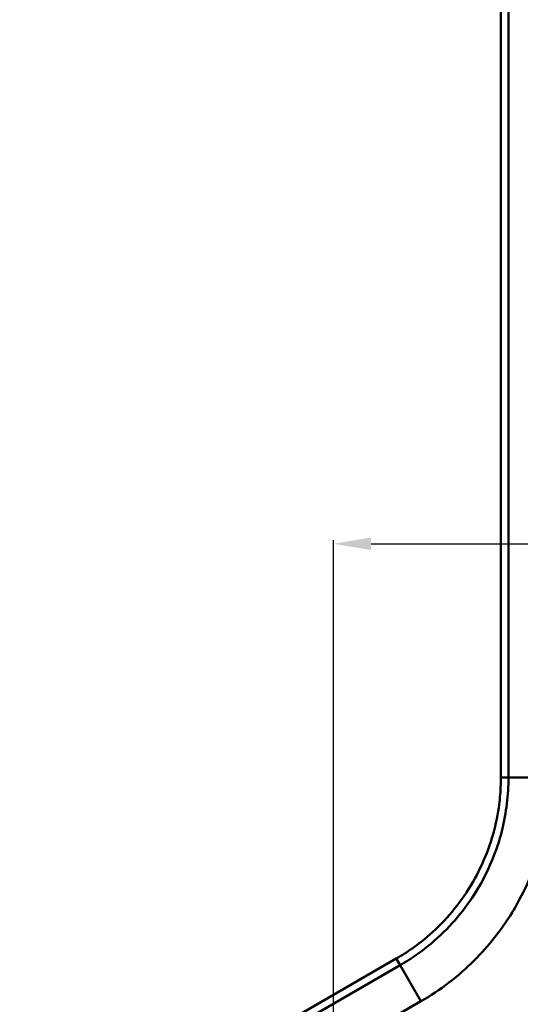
# Model space of a CAD drawing. Header units: millimetres. Extents: x 3278 to 6066, y 2420 to 4375.
# Tile 113 of 256: x 3507 to 3531, y 3416 to 3463. Entities that reach past the tile are written whole.
import ezdxf

# ---------------------------------------------------------------- set-up
doc = ezdxf.new("R2010")
doc.units = ezdxf.units.MM
for name, color, linetype, lineweight in [('AM_5', 3, 'Continuous', 25), ('Sichtbare Kanten(DIN)', 7, 'Continuous', 50), ('Sichtbare tangentiale Kanten(DIN)', 7, 'Continuous', 50)]:
    doc.layers.add(name, color=color, linetype=linetype, lineweight=lineweight)
doc.styles.get("Standard").update_dxf_attribs({"font": 'ISOCP.SHX'})
doc.dimstyles.new('Standard$0', dxfattribs={"dimtxt": 0.18, "dimasz": 0.18, "dimexe": 0.18, "dimexo": 0.0625, "dimgap": 0.09, "dimtad": 0, "dimtih": 1, "dimtoh": 1, "dimdec": 4, "dimzin": 0, "dimdsep": 46, "dimtxsty": 'STANDARD', "dimcen": 0.09, "dimadec": 0, "dimazin": 0, "dimtfac": 1, "dimtdec": 4, "dimtofl": 0, "dimtmove": 0, "dimatfit": 3, "dimfxl": 1, "dimtolj": 1, "dimtzin": 0, "dimarcsym": 0})

# ---------------------------------------------------------------- blocks, each defined once
blk = doc.blocks.new('*D30')
at = {"layer": 'AM_5', "color": 0, "lineweight": -2, "transparency": 16777216}
for p, q in [((3521.833, 3385.29), (3521.833, 3438.53)), ((4859.832, 3385.29), (4859.832, 3438.53)), ((3523.633, 3438.35), (4204.999, 3438.35)), ((4858.032, 3438.35), (4222.179, 3438.35))]:
    blk.add_line(p, q, dxfattribs=at)
at = {"layer": 'AM_5', "color": 0, "transparency": 16777216}
for points in [[(3523.633, 3438.65), (3523.633, 3438.05), (3521.833, 3438.35)], [(4858.032, 3438.65), (4858.032, 3438.05), (4859.832, 3438.35)]]:
    blk.add_solid(points, dxfattribs=at)
at = {"layer": 'Defpoints', "color": 0, "transparency": 16777216}
for p in [(4859.832, 3438.35), (3521.833, 3385.228), (4859.832, 3385.228)]:
    blk.add_point(p, dxfattribs=at)
at = {"layer": 'AM_5', "color": 0, "transparency": 16777216, "insert": (4213.589, 3438.35), "char_height": 10, "attachment_point": 5}
blk.add_mtext('\\A1;134', dxfattribs=at)

msp = doc.modelspace()

# ---------------------------------------------------------------- linework, layer by layer
at = {"layer": 'Sichtbare Kanten(DIN)'}
for p, q in [((3529.838, 3989.098), (3529.838, 3427.167)), ((3524.838, 3418.507), (3506.838, 3408.114))]:
    msp.add_line(p, q, dxfattribs=at)
msp.add_open_spline([(3529.838, 3427.167), (3529.838, 3427.018), (3529.834, 3426.869), (3529.828, 3426.718), (3529.813, 3426.395), (3529.783, 3426.069), (3529.736, 3425.742), (3529.665, 3425.252), (3529.557, 3424.76), (3529.41, 3424.275), (3529.264, 3423.789), (3529.079, 3423.311), (3528.857, 3422.848), (3528.636, 3422.386), (3528.377, 3421.939), (3528.088, 3421.515), (3527.798, 3421.092), (3527.476, 3420.693), (3527.129, 3420.323), (3526.782, 3419.954), (3526.41, 3419.614), (3526.021, 3419.307), (3525.761, 3419.103), (3525.494, 3418.914), (3525.221, 3418.74), (3525.095, 3418.659), (3524.967, 3418.581), (3524.838, 3418.507)], degree=3, knots=[0, 0, 0, 0, 0.044638, 0.044638, 0.044638, 0.140504, 0.140504, 0.140504, 0.284302, 0.284302, 0.284302, 0.428101, 0.428101, 0.428101, 0.571899, 0.571899, 0.571899, 0.715698, 0.715698, 0.715698, 0.859496, 0.859496, 0.859496, 0.955362, 0.955362, 0.955362, 1, 1, 1, 1], dxfattribs=at)
at = {"layer": 'Sichtbare tangentiale Kanten(DIN)'}
for p, q in [((3530.203, 3989.249), (3530.203, 3427.167)), ((3529.838, 3427.167), (3530.203, 3427.167)), ((3524.838, 3418.507), (3525.02, 3418.19)), ((3507.02, 3407.798), (3525.02, 3418.19)), ((3525.02, 3418.19), (3526.017, 3416.465)), ((3526.017, 3416.465), (3508.017, 3406.073))]:
    msp.add_line(p, q, dxfattribs=at)
for points, knots in [([(3525.02, 3418.19), (3525.31, 3418.358), (3525.885, 3418.727), (3527.247, 3419.81), (3528.479, 3421.28), (3529.431, 3423.136), (3529.901, 3424.547), (3530.154, 3425.917), (3530.203, 3426.757), (3530.203, 3427.167)], [0, 0, 0, 0, 1.027609, 2.055218, 5.152496, 6.737906, 8.323316, 9.588246, 10.853177, 10.853177, 10.853177, 10.853177]), ([(3532.195, 3427.167), (3532.195, 3427.1), (3532.195, 3427.034), (3532.194, 3426.967), (3532.193, 3426.901), (3532.191, 3426.834), (3532.189, 3426.767), (3532.184, 3426.634), (3532.177, 3426.5), (3532.168, 3426.367), (3532.151, 3426.1), (3532.124, 3425.833), (3532.089, 3425.567), (3532.018, 3425.036), (3531.913, 3424.507), (3531.773, 3423.984), (3531.495, 3422.946), (3531.079, 3421.926), (3530.54, 3420.99), (3530.485, 3420.895), (3530.429, 3420.801), (3530.372, 3420.708), (3529.864, 3419.878), (3529.254, 3419.109), (3528.567, 3418.423), (3527.801, 3417.66), (3526.94, 3417), (3526.017, 3416.465)], [0, 0, 0, 0, 0.20216, 0.20216, 0.20216, 0.404616, 0.404616, 0.404616, 0.810249, 0.810249, 0.810249, 1.623344, 1.623344, 1.623344, 3.248124, 3.248124, 3.248124, 6.469369, 6.469369, 6.469369, 6.795793, 6.795793, 6.795793, 9.702248, 9.702248, 9.702248, 12.938094, 12.938094, 12.938094, 12.938094]), ([(3530.203, 3427.167), (3530.224, 3427.167), (3530.292, 3427.167), (3530.402, 3427.167), (3530.511, 3427.167), (3530.662, 3427.167), (3530.844, 3427.167), (3531.026, 3427.167), (3531.239, 3427.167), (3531.47, 3427.167), (3531.701, 3427.167), (3531.949, 3427.167), (3532.195, 3427.167)], [0, 0, 0, 0, 0.740107, 0.740107, 0.740107, 1.483455, 1.483455, 1.483455, 2.226841, 2.226841, 2.226841, 2.96706, 2.96706, 2.96706, 2.96706])]:
    msp.add_open_spline(points, degree=3, knots=knots, dxfattribs=at)

# ---------------------------------------------------------------- dimensions: what is measured, and where the dimension line sits
at = {"layer": 'AM_5'}
dim = msp.add_linear_dim(base=(4859.832, 3438.35), p1=(3521.833, 3385.228), p2=(4859.832, 3385.228), text='134', dimstyle='Standard$0', override={"dimtxt": 10, "dimasz": 1.8, "dimdec": 1}, dxfattribs=at)
dim.commit()
dim.dimension.update_dxf_attribs({"geometry": '*D30', "text_midpoint": (4213.589, 3438.35), "dimtype": 160})

doc.saveas('drawing.dxf')
